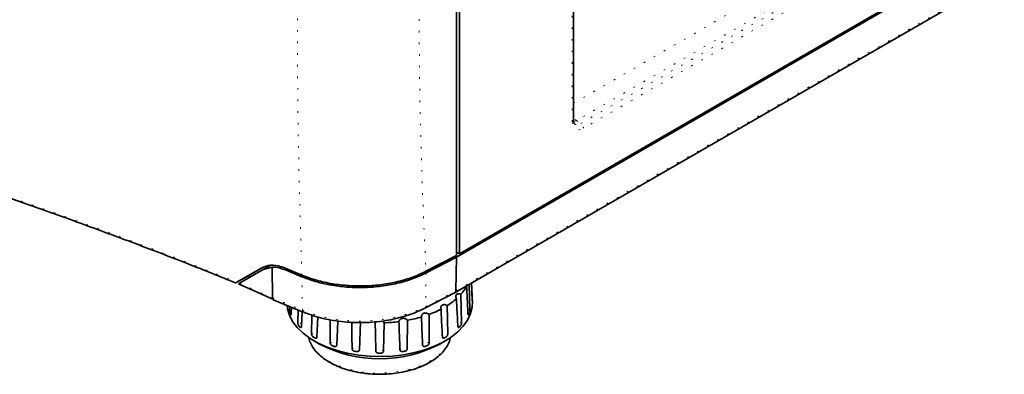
# Model space of a CAD drawing. Header units: millimetres. Extents: x 0 to 1118, y 0 to 864.
# Tile 92 of 250: x 182 to 244, y 620 to 642. Entities that reach past the tile are written whole.
import ezdxf

# ---------------------------------------------------------------- set-up
doc = ezdxf.new("R2010")
doc.units = ezdxf.units.MM
doc.linetypes.add('DOT2', pattern=[0.635, 0, -0.635])

msp = doc.modelspace()

# ---------------------------------------------------------------- linework, layer by layer
at = {"color": 7, "linetype": 'Continuous', "lineweight": 35}
for p, q in [((301.034, 680.304), (209.375, 627.39)), ((301.034, 680.406), (209.575, 627.608)), ((209.293, 625.152), (300.949, 678.065)), ((209.386, 673.174), (209.386, 627.499)), ((209.575, 627.608), (209.575, 673.283)), ((216.79, 636.065), (216.79, 668.101)), ((207.445, 626.49), (209.386, 627.499)), ((209.575, 627.608), (209.386, 627.709)), ((197.128, 626.596), (197.608, 626.874)), ((209.375, 627.39), (207.451, 626.39)), ((209.343, 625.263), (209.375, 627.39)), ((197.058, 626.721), (195.472, 625.81)), ((195.641, 625.738), (197.128, 626.596)), ((197.097, 626.732), (195.825, 626.002)), ((195.825, 626.002), (196.195, 626.205)), ((196.195, 626.205), (196.106, 626.153)), ((196.195, 626.205), (196.195, 626.214)), ((196.202, 626.218), (196.337, 626.14)), ((197.706, 626.747), (197.128, 626.596)), ((197.706, 626.747), (197.731, 624.803)), ((199.586, 626.248), (198.496, 626.701)), ((198.559, 626.577), (199.59, 626.148)), ((196.106, 626.153), (195.459, 625.798)), ((195.607, 625.667), (197.781, 624.694)), ((210.176, 625.662), (210.232, 624.061)), ((210.37, 624.666), (210.322, 625.746)), ((210.335, 625.754), (210.37, 624.94)), ((207.368, 624.152), (209.29, 625.151)), ((209.66, 625.038), (209.704, 623.232)), ((197.777, 624.689), (199.665, 623.911)), ((208.8, 624.321), (208.822, 622.51)), ((210.387, 624.565), (210.377, 624.782)), ((198.795, 624.061), (198.802, 624.266)), ((198.939, 624.21), (198.918, 623.796)), ((199.323, 623.232), (199.343, 624.044)), ((199.608, 623.934), (199.56, 622.994)), ((199.666, 623.913), (199.671, 623.911)), ((200.205, 622.51), (200.219, 623.712)), ((207.648, 623.757), (207.647, 621.944)), ((200.603, 623.59), (200.54, 622.316)), ((201.858, 623.335), (201.791, 621.807)), ((203.291, 623.3), (203.227, 621.502)), ((204.796, 623.228), (204.751, 621.423)), ((206.282, 623.384), (206.258, 621.573)), ((200.359, 622.083), (200.712, 621.879)), ((208.315, 621.879), (208.668, 622.083))]:
    msp.add_line(p, q, dxfattribs=at)
at = {"color": 7, "linetype": 'DOT2', "lineweight": 18}
for p, q in [((209.343, 625.263), (301.001, 678.175)), ((216.717, 635.963), (216.717, 667.999)), ((216.79, 637.14), (241.179, 651.219)), ((241.691, 650.311), (216.974, 636.042)), ((217.253, 635.857), (241.991, 650.138)), ((242.161, 649.836), (217.424, 635.555)), ((216.974, 636.042), (217.253, 635.857)), ((198.657, 626.634), (198.559, 626.577)), ((207.451, 626.39), (207.42, 624.263)), ((199.617, 624.023), (199.59, 626.148)), ((207.42, 624.263), (209.343, 625.263))]:
    msp.add_line(p, q, dxfattribs=at)
at = {"color": 7, "linetype": 'DOT2', "lineweight": 18, "flags": 128}
for points in [[(216.974, 636.042), (216.873, 636.116), (216.79, 636.194)], [(216.974, 636.042), (216.867, 635.996), (216.797, 635.979)], [(198.795, 624.061), (198.869, 624.049), (198.933, 624.026)], [(198.864, 623.773), (198.869, 623.783), (198.871, 623.792), (198.871, 623.802), (198.868, 623.812), (198.862, 623.821), (198.854, 623.83), (198.844, 623.837), (198.831, 623.844)], [(210.094, 624.026), (210.158, 624.049), (210.232, 624.061)], [(210.196, 623.844), (210.183, 623.837), (210.173, 623.83), (210.165, 623.821), (210.159, 623.812), (210.156, 623.802), (210.156, 623.792), (210.158, 623.783), (210.163, 623.773)], [(199.465, 622.96), (199.466, 622.97), (199.464, 622.98), (199.459, 622.989), (199.452, 622.998), (199.442, 623.006), (199.43, 623.013), (199.417, 623.019), (199.402, 623.024)], [(200.205, 622.51), (200.278, 622.521), (200.354, 622.519), (200.426, 622.505), (200.487, 622.479), (200.532, 622.443), (200.557, 622.402), (200.561, 622.382)], [(208.466, 622.382), (208.47, 622.402), (208.495, 622.443), (208.54, 622.479), (208.602, 622.505), (208.673, 622.519), (208.749, 622.521), (208.822, 622.51)], [(209.625, 623.024), (209.61, 623.019), (209.597, 623.013), (209.585, 623.006), (209.575, 622.998), (209.568, 622.989), (209.563, 622.98), (209.561, 622.97), (209.562, 622.96)], [(201.301, 620.805), (201.779, 620.565), (202.311, 620.366), (202.885, 620.211), (203.492, 620.104), (204.118, 620.047), (204.751, 620.04), (205.38, 620.085), (205.993, 620.18), (206.576, 620.323), (207.119, 620.511), (207.612, 620.741), (208.044, 621.009), (208.408, 621.309), (208.695, 621.635), (208.902, 621.981), (209.012, 622.292)], [(201.38, 621.944), (201.446, 621.966), (201.52, 621.976), (201.595, 621.972), (201.666, 621.956), (201.725, 621.929), (201.768, 621.893), (201.789, 621.857)], [(202.769, 621.573), (202.822, 621.604), (202.89, 621.625), (202.964, 621.633), (203.04, 621.628), (203.109, 621.61), (203.167, 621.582), (203.207, 621.545), (203.227, 621.502)], [(205.8, 621.502), (205.82, 621.545), (205.86, 621.582), (205.918, 621.61), (205.987, 621.628), (206.063, 621.633), (206.138, 621.625), (206.205, 621.604), (206.258, 621.573)]]:
    msp.add_lwpolyline(points, dxfattribs=at)
at = {"color": 7, "linetype": 'Continuous', "lineweight": 35, "flags": 128}
msp.add_lwpolyline([(198.645, 624.322), (198.673, 624.116), (198.795, 623.704), (199.003, 623.305), (199.295, 622.923), (199.667, 622.564), (200.111, 622.235), (200.623, 621.94), (201.193, 621.683), (201.814, 621.469), (202.476, 621.3), (203.168, 621.18), (203.881, 621.109), (204.604, 621.09), (205.325, 621.122), (206.034, 621.205), (206.72, 621.338), (207.372, 621.518), (207.981, 621.743), (208.538, 622.01), (209.033, 622.314), (209.46, 622.651), (209.812, 623.016), (210.084, 623.403), (210.271, 623.807), (210.371, 624.22), (210.387, 624.565)], dxfattribs=at)
at = {"color": 7, "linetype": 'DOT2', "lineweight": 18}
for centre, radius, start, end in [((216.667, 636.076), 0.124, 293.82084, 354.85902), ((217.038, 635.537), 0.386, 2.6952, 56.14996), ((199.724, 624.005), 0.108, 170.33419, 237.66568), ((207.308, 624.248), 0.113, 300.78026, 7.54373), ((199.368, 622.887), 0.348, 54.16064, 97.42371), ((209.659, 622.886), 0.348, 82.58412, 125.76968), ((202.42, 623.071), 2.527, 197.7404, 243.71851), ((200.326, 622.222), 0.0946, 26.95881, 93.04657), ((207.495, 621.654), 0.327, 62.2932, 141.61303), ((208.701, 622.222), 0.0946, 86.95343, 153.04119), ((201.544, 621.643), 0.129, 45.01963, 98.1142), ((202.973, 621.271), 0.157, 58.08003, 104.33389), ((204.514, 621.184), 0.336, 45.13055, 134.86945), ((204.514, 621.143), 0.168, 67.92522, 112.07478), ((206.054, 621.271), 0.157, 75.66611, 121.91997), ((207.483, 621.643), 0.129, 81.8858, 134.98037)]:
    msp.add_arc(centre, radius, start, end, dxfattribs=at)
at = {"color": 7, "linetype": 'Continuous', "lineweight": 35}
for centre, radius, start, end in [((207.549, 626.935), 2.838, 318.04517, 330.63469), ((206.434, 628.065), 4.429, 302.27844, 311.63248), ((208.425, 624.685), 1.955, 358.93158, 1.06842), ((200.989, 624.803), 2.361, 203.95629, 205.84063), ((205.38, 629.892), 6.541, 290.28618, 297.49749), ((208.038, 624.803), 2.361, 334.15937, 336.04371), ((204.521, 633.064), 9.839, 271.60037, 277.09203), ((204.728, 631.822), 8.58, 280.4396, 286.45654), ((201.973, 625.532), 3.592, 224.29088, 225.71533), ((207.054, 625.532), 3.592, 314.28467, 315.70912), ((203.131, 627.08), 5.531, 239.46854, 240.53683), ((204.514, 629.165), 8.218, 242.44689, 297.55311), ((205.896, 627.08), 5.531, 299.46317, 300.53146), ((204.025, 629.086), 7.73, 251.13961, 251.99422), ((204.446, 630.791), 9.488, 260.83424, 261.57969), ((204.514, 631.46), 10.162, 269.64392, 270.35608), ((204.581, 630.791), 9.488, 278.42031, 279.16576), ((205.002, 629.086), 7.73, 288.00578, 288.86039)]:
    msp.add_arc(centre, radius, start, end, dxfattribs=at)
at = {"color": 7, "linetype": 'DOT2', "lineweight": 18}
for centre, major_axis, ratio, start_param, end_param in [((217.425, 636.373), (0.501, 0.867), 0.576679, 2.356722, 3.926301), ((217.248, 636.475), (0.363, 0.658), 0.576056, 3.083569, 3.91475)]:
    msp.add_ellipse(centre, major_axis=major_axis, ratio=ratio, start_param=start_param, end_param=end_param, dxfattribs=at)
at = {"color": 7, "linetype": 'Continuous', "lineweight": 35}
msp.add_ellipse((209.171, 625.371), major_axis=(-0.12, 0.219), ratio=0.562074, start_param=3.129171, end_param=3.922041, dxfattribs=at)
at = {"color": 7, "linetype": 'DOT2', "lineweight": 18}
for points, knots in [([(199.586, 626.248), (199.528, 628.097), (199.413, 631.796), (199.316, 637.423), (199.287, 643.122), (199.338, 648.89), (199.462, 654.717), (199.708, 662.548), (199.947, 668.478), (200.106, 672.431)], [0, 0, 0, 0, 0.125103, 0.250239, 0.375505, 0.500825, 0.625562, 0.750336, 1, 1, 1, 1]), ([(208.217, 672.566), (207.979, 668.628), (207.622, 662.72), (207.257, 654.892), (207.073, 649.078), (207.001, 643.336), (207.042, 637.665), (207.19, 632.049), (207.36, 628.343), (207.445, 626.49)], [0, 0, 0, 0, 0.25089, 0.376378, 0.501863, 0.626294, 0.750725, 0.875361, 1, 1, 1, 1]), ([(174.143, 633.581), (174.288, 633.533), (175.009, 633.29), (178.036, 632.266), (183.005, 630.549), (189.412, 628.214), (193.452, 626.611), (195.472, 625.81)], [0, 0, 0, 0, 0.01986, 0.099301, 0.417078, 0.708546, 1, 1, 1, 1]), ([(195.641, 625.738), (195.823, 625.656), (196.261, 625.459), (196.958, 625.147), (197.474, 624.918), (197.731, 624.803)], [0, 0, 0, 0, 0.261537, 0.631038, 1, 1, 1, 1]), ([(197.731, 624.803), (197.888, 624.739), (198.204, 624.61), (198.675, 624.415), (199.147, 624.22), (199.46, 624.088), (199.617, 624.023)], [0, 0, 0, 0, 0.2494765, 0.4996524, 0.7498269, 1, 1, 1, 1]), ([(199.617, 624.023), (199.617, 624.023), (199.873, 623.916), (200.415, 623.724), (201.322, 623.503), (202.31, 623.366), (203.355, 623.324), (204.399, 623.385), (205.414, 623.544), (206.366, 623.802), (207.022, 624.061), (207.352, 624.228), (207.42, 624.263)], [0, 0, 0, 0, 0.000002, 0.112475, 0.224942, 0.348388, 0.471821, 0.595639, 0.719452, 0.843739, 0.968017, 1, 1, 1, 1])]:
    msp.add_open_spline(points, degree=3, knots=knots, dxfattribs=at)
at = {"color": 7, "linetype": 'Continuous', "lineweight": 35}
for points, knots in [([(216.867, 635.832), (216.858, 635.837), (216.839, 635.849), (216.8, 635.923), (216.794, 636.019), (216.79, 636.065)], [0, 0, 0, 0, 0.292145, 0.661718, 1, 1, 1, 1]), ([(174.183, 633.501), (175.187, 633.162), (177.643, 632.335), (181.366, 631.042), (185.241, 629.66), (188.893, 628.309), (192.246, 627.026), (194.418, 626.149), (195.391, 625.757)], [0, 0, 0, 0, 0.1389582, 0.3397372, 0.5190692, 0.6832059, 0.8580497, 1, 1, 1, 1]), ([(197.058, 626.721), (197.232, 626.789), (197.581, 626.925), (198.112, 626.846), (198.419, 626.73), (198.496, 626.701)], [0, 0, 0, 0, 0.427713, 0.855153, 1, 1, 1, 1]), ([(198.559, 626.577), (198.324, 626.654), (198.03, 626.751), (197.761, 626.748), (197.706, 626.747)], [0, 0, 0, 0, 0.797946, 1, 1, 1, 1]), ([(207.445, 626.49), (207.171, 626.361), (206.625, 626.104), (205.678, 625.825), (204.669, 625.637), (203.62, 625.55), (202.56, 625.566), (201.511, 625.686), (200.498, 625.906), (199.89, 626.134), (199.586, 626.248)], [0, 0, 0, 0, 0.124167, 0.248334, 0.372506, 0.496676, 0.620767, 0.744858, 0.872429, 1, 1, 1, 1]), ([(199.59, 626.148), (199.833, 626.055), (200.318, 625.869), (201.177, 625.653), (202.136, 625.503), (203.187, 625.444), (204.24, 625.489), (205.27, 625.634), (206.242, 625.879), (206.962, 626.146), (207.34, 626.335), (207.451, 626.39)], [0, 0, 0, 0, 0.102687, 0.205367, 0.32871, 0.452037, 0.57587, 0.699698, 0.824011, 0.948312, 1, 1, 1, 1]), ([(195.472, 625.81), (195.45, 625.797), (195.413, 625.776), (195.39, 625.762), (195.393, 625.763), (195.415, 625.774), (195.444, 625.79), (195.459, 625.798)], [0, 0, 0, 0, 0.2932873, 0.5215386, 0.6968506, 0.8413463, 1, 1, 1, 1]), ([(195.57, 625.697), (195.584, 625.705), (195.603, 625.716), (195.634, 625.733), (195.641, 625.738)], [0, 0, 0, 0, 0.748525, 1, 1, 1, 1]), ([(195.607, 625.667), (195.595, 625.674), (195.581, 625.681), (195.571, 625.695), (195.57, 625.697)], [0, 0, 0, 0, 0.879574, 1, 1, 1, 1]), ([(210.109, 623.796), (210.088, 624.206), (210.059, 624.788), (210.031, 625.371), (210.022, 625.543)], [0, 0, 0, 0, 0.70422, 1, 1, 1, 1]), ([(209.377, 624.755), (209.369, 624.77), (209.346, 624.817), (209.328, 624.899), (209.342, 624.984), (209.39, 625.042), (209.459, 625.07), (209.543, 625.073), (209.613, 625.056), (209.652, 625.041), (209.66, 625.038)], [0, 0, 0, 0, 0.07715, 0.239942, 0.403542, 0.546428, 0.678221, 0.813848, 0.964341, 1, 1, 1, 1]), ([(210.37, 624.94), (210.371, 624.926), (210.372, 624.898), (210.374, 624.849), (210.377, 624.801), (210.379, 624.756), (210.379, 624.734), (210.379, 624.722)], [0, 0, 0, 0, 0.189173, 0.378299, 0.56892, 0.766752, 1, 1, 1, 1]), ([(197.731, 624.803), (197.733, 624.782), (197.737, 624.74), (197.757, 624.704), (197.775, 624.699), (197.781, 624.697)], [0, 0, 0, 0, 0.415876, 0.831751, 1, 1, 1, 1]), ([(208.4, 624.09), (208.397, 624.106), (208.386, 624.156), (208.391, 624.238), (208.433, 624.319), (208.505, 624.368), (208.589, 624.385), (208.683, 624.374), (208.754, 624.347), (208.792, 624.325), (208.8, 624.321)], [0, 0, 0, 0, 0.07715, 0.2399417, 0.4035425, 0.5464281, 0.6782206, 0.8138479, 0.964341, 1, 1, 1, 1]), ([(209.467, 622.994), (209.445, 623.407), (209.415, 623.994), (209.386, 624.581), (209.377, 624.755)], [0, 0, 0, 0, 0.70422, 1, 1, 1, 1]), ([(210.379, 624.649), (210.379, 624.634), (210.378, 624.611), (210.375, 624.607), (210.373, 624.621), (210.371, 624.644), (210.37, 624.662), (210.37, 624.666)], [0, 0, 0, 0, 0.328129, 0.529806, 0.731946, 0.925571, 1, 1, 1, 1]), ([(198.831, 623.844), (198.824, 623.861), (198.813, 623.889), (198.802, 623.946), (198.796, 623.997), (198.795, 624.036), (198.795, 624.055), (198.795, 624.061)], [0, 0, 0, 0, 0.328129, 0.529806, 0.731946, 0.925571, 1, 1, 1, 1]), ([(198.918, 623.796), (198.917, 623.784), (198.915, 623.76), (198.906, 623.74), (198.894, 623.734), (198.879, 623.744), (198.869, 623.763), (198.864, 623.773)], [0, 0, 0, 0, 0.189173, 0.378299, 0.56892, 0.766752, 1, 1, 1, 1]), ([(199.672, 623.915), (199.789, 623.867), (200.086, 623.743), (200.62, 623.578), (201.257, 623.425), (201.932, 623.315), (202.622, 623.25), (203.321, 623.231), (204.019, 623.259), (204.708, 623.331), (205.38, 623.449), (206.026, 623.612), (206.635, 623.816), (207.08, 624.003), (207.31, 624.124), (207.365, 624.152)], [0, 0, 0, 0, 0.05166, 0.131865, 0.216362, 0.29976, 0.383898, 0.468334, 0.551686, 0.635755, 0.720391, 0.804229, 0.888521, 0.973374, 1, 1, 1, 1]), ([(207.158, 623.594), (207.159, 623.61), (207.161, 623.66), (207.19, 623.74), (207.258, 623.813), (207.347, 623.849), (207.442, 623.852), (207.538, 623.827), (207.606, 623.789), (207.641, 623.762), (207.648, 623.757)], [0, 0, 0, 0, 0.07715, 0.239942, 0.403542, 0.546428, 0.678221, 0.813848, 0.964341, 1, 1, 1, 1]), ([(208.487, 622.316), (208.466, 622.732), (208.436, 623.323), (208.408, 623.915), (208.4, 624.09)], [0, 0, 0, 0, 0.70422, 1, 1, 1, 1]), ([(210.163, 623.773), (210.156, 623.76), (210.143, 623.737), (210.127, 623.735), (210.116, 623.749), (210.11, 623.773), (210.109, 623.791), (210.109, 623.796)], [0, 0, 0, 0, 0.328129, 0.529806, 0.731946, 0.925571, 1, 1, 1, 1]), ([(210.232, 624.061), (210.232, 624.046), (210.232, 624.018), (210.228, 623.969), (210.22, 623.922), (210.21, 623.877), (210.201, 623.856), (210.196, 623.844)], [0, 0, 0, 0, 0.189173, 0.378299, 0.56892, 0.766752, 1, 1, 1, 1]), ([(199.402, 623.024), (199.388, 623.039), (199.366, 623.065), (199.342, 623.119), (199.328, 623.168), (199.323, 623.207), (199.323, 623.226), (199.323, 623.232)], [0, 0, 0, 0, 0.328129, 0.529806, 0.731946, 0.925571, 1, 1, 1, 1]), ([(201.38, 621.944), (201.379, 622.37), (201.378, 622.86), (201.379, 623.349), (201.379, 623.413)], [0, 0, 0, 0, 0.868927, 1, 1, 1, 1]), ([(202.769, 621.573), (202.762, 621.998), (202.754, 622.559), (202.748, 623.119), (202.746, 623.254)], [0, 0, 0, 0, 0.758553, 1, 1, 1, 1]), ([(204.276, 621.423), (204.265, 621.846), (204.249, 622.448), (204.235, 623.05), (204.231, 623.228)], [0, 0, 0, 0, 0.70422, 1, 1, 1, 1]), ([(204.698, 623.338), (204.704, 623.334), (204.741, 623.312), (204.771, 623.271), (204.792, 623.235), (204.796, 623.228)], [0, 0, 0, 0, 0.151378, 0.837439, 1, 1, 1, 1]), ([(205.736, 623.3), (205.741, 623.315), (205.757, 623.364), (205.807, 623.438), (205.895, 623.499), (205.997, 623.521), (206.095, 623.51), (206.188, 623.47), (206.248, 623.422), (206.277, 623.39), (206.282, 623.384)], [0, 0, 0, 0, 0.07715, 0.239942, 0.403542, 0.546428, 0.678221, 0.813848, 0.964341, 1, 1, 1, 1]), ([(205.8, 621.502), (205.784, 621.924), (205.762, 622.523), (205.742, 623.122), (205.736, 623.3)], [0, 0, 0, 0, 0.70422, 1, 1, 1, 1]), ([(207.236, 621.807), (207.217, 622.226), (207.191, 622.821), (207.166, 623.417), (207.158, 623.594)], [0, 0, 0, 0, 0.70422, 1, 1, 1, 1]), ([(209.704, 623.232), (209.704, 623.217), (209.703, 623.189), (209.692, 623.141), (209.675, 623.096), (209.652, 623.054), (209.635, 623.034), (209.625, 623.024)], [0, 0, 0, 0, 0.189173, 0.378299, 0.56892, 0.766752, 1, 1, 1, 1]), ([(199.56, 622.994), (199.559, 622.982), (199.556, 622.958), (199.541, 622.935), (199.52, 622.927), (199.494, 622.935), (199.475, 622.951), (199.465, 622.96)], [0, 0, 0, 0, 0.189173, 0.378299, 0.56892, 0.766752, 1, 1, 1, 1]), ([(200.321, 622.316), (200.302, 622.33), (200.27, 622.351), (200.234, 622.401), (200.213, 622.448), (200.205, 622.485), (200.205, 622.504), (200.205, 622.51)], [0, 0, 0, 0, 0.328129, 0.529806, 0.731946, 0.925571, 1, 1, 1, 1]), ([(208.822, 622.51), (208.821, 622.496), (208.82, 622.467), (208.803, 622.422), (208.779, 622.379), (208.745, 622.342), (208.72, 622.325), (208.706, 622.316)], [0, 0, 0, 0, 0.189173, 0.378299, 0.56892, 0.766752, 1, 1, 1, 1]), ([(209.562, 622.96), (209.548, 622.948), (209.524, 622.928), (209.495, 622.929), (209.477, 622.946), (209.469, 622.971), (209.467, 622.989), (209.467, 622.994)], [0, 0, 0, 0, 0.328129, 0.529806, 0.731946, 0.925571, 1, 1, 1, 1]), ([(200.001, 622.348), (200.031, 622.231), (200.092, 621.995), (200.28, 621.657), (200.535, 621.335), (200.862, 621.036), (201.253, 620.765), (201.701, 620.527), (202.199, 620.326), (202.737, 620.169), (203.23, 620.062), (203.548, 620.028), (203.669, 620.015)], [0, 0, 0, 0, 0.1003973, 0.2020963, 0.3050483, 0.4092269, 0.5142045, 0.6195309, 0.7248844, 0.8301445, 0.9352957, 1, 1, 1, 1]), ([(200.54, 622.316), (200.538, 622.303), (200.535, 622.278), (200.515, 622.254), (200.487, 622.242), (200.451, 622.244), (200.424, 622.258), (200.41, 622.265)], [0, 0, 0, 0, 0.1891728, 0.3782987, 0.5689198, 0.7667517, 1, 1, 1, 1]), ([(201.526, 621.771), (201.502, 621.781), (201.463, 621.797), (201.418, 621.841), (201.392, 621.883), (201.381, 621.919), (201.38, 621.939), (201.38, 621.944)], [0, 0, 0, 0, 0.328129, 0.529806, 0.731946, 0.925571, 1, 1, 1, 1]), ([(201.791, 621.807), (201.789, 621.794), (201.785, 621.769), (201.761, 621.741), (201.728, 621.724), (201.684, 621.721), (201.652, 621.729), (201.635, 621.734)], [0, 0, 0, 0, 0.189173, 0.378299, 0.56892, 0.766752, 1, 1, 1, 1]), ([(203.669, 620.015), (203.744, 620.005), (204.014, 619.97), (204.492, 619.957), (205.09, 619.976), (205.68, 620.044), (206.249, 620.157), (206.789, 620.313), (207.291, 620.511), (207.744, 620.747), (208.143, 621.018), (208.479, 621.32), (208.742, 621.649), (208.926, 621.975), (208.983, 622.195), (209.008, 622.293)], [0, 0, 0, 0, 0.031471, 0.113357, 0.195237, 0.277141, 0.359098, 0.441146, 0.523318, 0.605638, 0.688103, 0.77063, 0.852958, 0.934688, 1, 1, 1, 1]), ([(207.392, 621.734), (207.367, 621.728), (207.328, 621.718), (207.28, 621.731), (207.251, 621.755), (207.238, 621.784), (207.237, 621.802), (207.236, 621.807)], [0, 0, 0, 0, 0.328129, 0.529806, 0.731946, 0.925571, 1, 1, 1, 1]), ([(207.647, 621.944), (207.646, 621.93), (207.643, 621.902), (207.622, 621.859), (207.591, 621.821), (207.549, 621.789), (207.518, 621.777), (207.501, 621.771)], [0, 0, 0, 0, 0.189173, 0.378299, 0.56892, 0.766752, 1, 1, 1, 1]), ([(208.617, 622.265), (208.597, 622.255), (208.564, 622.24), (208.524, 622.246), (208.5, 622.266), (208.489, 622.293), (208.487, 622.311), (208.487, 622.316)], [0, 0, 0, 0, 0.328129, 0.529806, 0.731946, 0.925571, 1, 1, 1, 1]), ([(202.934, 621.424), (202.907, 621.43), (202.864, 621.439), (202.813, 621.476), (202.783, 621.515), (202.77, 621.549), (202.769, 621.568), (202.769, 621.573)], [0, 0, 0, 0, 0.328129, 0.529806, 0.731946, 0.925571, 1, 1, 1, 1]), ([(203.227, 621.502), (203.225, 621.489), (203.221, 621.463), (203.195, 621.431), (203.159, 621.409), (203.111, 621.399), (203.075, 621.403), (203.056, 621.405)], [0, 0, 0, 0, 0.189173, 0.378299, 0.56892, 0.766752, 1, 1, 1, 1]), ([(204.45, 621.299), (204.422, 621.301), (204.377, 621.304), (204.324, 621.332), (204.292, 621.366), (204.278, 621.398), (204.277, 621.417), (204.276, 621.423)], [0, 0, 0, 0, 0.328129, 0.529806, 0.731946, 0.925571, 1, 1, 1, 1]), ([(204.751, 621.423), (204.749, 621.409), (204.745, 621.382), (204.719, 621.347), (204.682, 621.319), (204.633, 621.301), (204.596, 621.3), (204.577, 621.299)], [0, 0, 0, 0, 0.189173, 0.378299, 0.56892, 0.766752, 1, 1, 1, 1]), ([(205.971, 621.405), (205.944, 621.402), (205.9, 621.399), (205.847, 621.419), (205.816, 621.448), (205.802, 621.478), (205.801, 621.497), (205.8, 621.502)], [0, 0, 0, 0, 0.328129, 0.529806, 0.731946, 0.925571, 1, 1, 1, 1]), ([(206.258, 621.573), (206.257, 621.56), (206.253, 621.532), (206.229, 621.493), (206.194, 621.46), (206.147, 621.435), (206.112, 621.427), (206.093, 621.424)], [0, 0, 0, 0, 0.189173, 0.378299, 0.56892, 0.766752, 1, 1, 1, 1])]:
    msp.add_open_spline(points, degree=3, knots=knots, dxfattribs=at)

doc.saveas('drawing.dxf')
